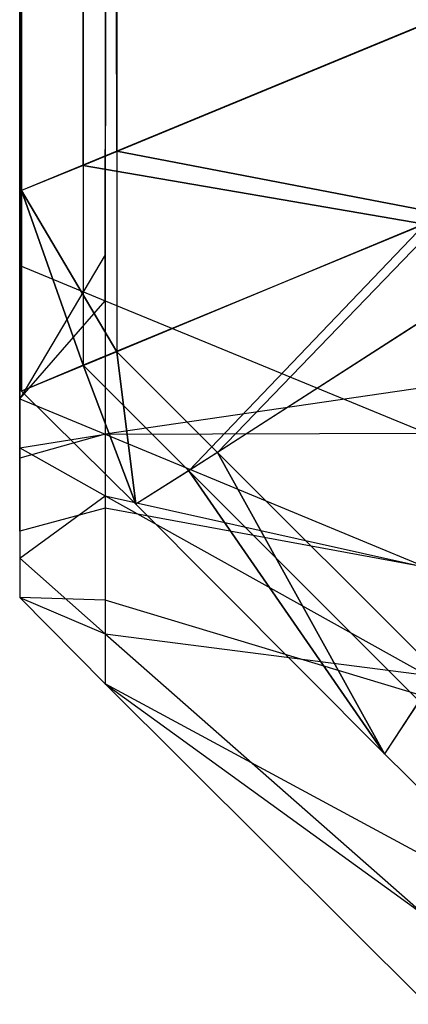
# Model space of a CAD drawing. Extents: x 0 to 0.418, y -0.27 to 0.
# Tile 1 of 129: x 0 to 0.000405, y -0.269923 to -0.268897. Entities that reach past the tile are written whole.
import ezdxf

# ---------------------------------------------------------------- set-up
doc = ezdxf.new("R2010")
doc.units = 0
for name, color, linetype in [('L18_KORPUS1_3___REPLACEMTFOREMP', 7, 'CONTINUOUS'), ('L20_KORPUS1_1___REPLACEMTFOREMP', 7, 'CONTINUOUS'), ('L21_KORPUS1_0___REPLACEMTFOREMP', 7, 'CONTINUOUS')]:
    doc.layers.add(name, color=color, linetype=linetype)

msp = doc.modelspace()

# ---------------------------------------------------------------- linework, layer by layer
at = {"layer": 'L18_KORPUS1_3___REPLACEMTFOREMP', "color": 8}
for points, invisible_edges in [([(0.000424, -0.002272, 1.508799), (0.000089, -0.26919, 1.508465), (0.000424, -0.269328, 1.508799), (0.000424, -0.002272, 1.508799)], 13), ([(0.000089, -0.26919, 1.508465), (0.000424, -0.002272, 1.508799), (0.000089, -0.00241, 1.508465), (0.000089, -0.26919, 1.508465)], 14), ([(0.000089, -0.269142, 0.006783), (0.000424, -0.002326, 0.006448), (0.000424, -0.26928, 0.006448), (0.000089, -0.269142, 0.006783)], 13), ([(0.000424, -0.002326, 0.006448), (0.000089, -0.269142, 0.006783), (0.000089, -0.002464, 0.006783), (0.000424, -0.002326, 0.006448)], 14), ([(0.000089, -0.00241, 1.508465), (0, -0.269153, 1.508375), (0.000089, -0.26919, 1.508465), (0.000089, -0.00241, 1.508465)], 13), ([(0, -0.269153, 1.508375), (0.000089, -0.00241, 1.508465), (0, -0.002447, 1.508375), (0, -0.269153, 1.508375)], 14), ([(0, -0.269153, 1.508375), (0, -0.002447, 1.508253), (0, -0.269153, 1.508253), (0, -0.269153, 1.508375)], 13), ([(0, -0.002447, 1.508253), (0, -0.269153, 1.508375), (0, -0.002447, 1.508375), (0, -0.002447, 1.508253)], 14), ([(0, -0.269105, 0.006994), (0, -0.269153, 1.508253), (0, -0.002447, 1.508253), (0, -0.269105, 0.006994)], 13), ([(0, -0.269105, 0.006994), (0, -0.002447, 1.508253), (0, -0.002501, 0.006994), (0, -0.269105, 0.006994)], 10), ([(0, -0.269105, 0.006872), (0.000089, -0.002464, 0.006783), (0.000089, -0.269142, 0.006783), (0, -0.269105, 0.006872)], 13), ([(0.000089, -0.002464, 0.006783), (0, -0.269105, 0.006872), (0, -0.002501, 0.006872), (0.000089, -0.002464, 0.006783)], 14), ([(0, -0.269105, 0.006994), (0, -0.002501, 0.006872), (0, -0.269105, 0.006872), (0, -0.269105, 0.006994)], 13), ([(0, -0.002501, 0.006872), (0, -0.269105, 0.006994), (0, -0.002501, 0.006994), (0, -0.002501, 0.006872)], 14), ([(0, -0.269242, 0.006994), (0, -0.269105, 0.006872), (0, -0.269292, 0.006872), (0, -0.269242, 0.006994)], 13), ([(0, -0.269105, 0.006872), (0, -0.269242, 0.006994), (0, -0.269105, 0.006994), (0, -0.269105, 0.006872)], 14), ([(0.000089, -0.269142, 0.006783), (0, -0.269292, 0.006872), (0, -0.269105, 0.006872), (0.000089, -0.269142, 0.006783)], 14), ([(0, -0.269242, 0.006994), (0, -0.269242, 1.508253), (0, -0.269105, 0.006994), (0, -0.269242, 0.006994)], 13), ([(0, -0.269105, 0.006994), (0, -0.269242, 1.508253), (0, -0.269153, 1.508253), (0, -0.269105, 0.006994)], 10), ([(0, -0.269292, 0.006872), (0.000089, -0.269142, 0.006783), (0.000089, -0.269329, 0.006783), (0, -0.269292, 0.006872)], 13), ([(0.000424, -0.26928, 0.006448), (0.000089, -0.269329, 0.006783), (0.000089, -0.269142, 0.006783), (0.000424, -0.26928, 0.006448)], 14), ([(0, -0.269292, 1.508375), (0.000089, -0.26919, 1.508465), (0, -0.269153, 1.508375), (0, -0.269292, 1.508375)], 14), ([(0, -0.269153, 1.508375), (0, -0.269242, 1.508253), (0, -0.269292, 1.508375), (0, -0.269153, 1.508375)], 13), ([(0, -0.269242, 1.508253), (0, -0.269153, 1.508375), (0, -0.269153, 1.508253), (0, -0.269242, 1.508253)], 14), ([(0.000089, -0.26919, 1.508465), (0, -0.269292, 1.508375), (0.000089, -0.269329, 1.508465), (0.000089, -0.26919, 1.508465)], 13), ([(0.000089, -0.269329, 1.508465), (0.000424, -0.269328, 1.508799), (0.000089, -0.26919, 1.508465), (0.000089, -0.269329, 1.508465)], 14), ([(0, -0.269292, 0.006872), (0, -0.269282, 0.007034), (0, -0.269242, 0.006994), (0, -0.269292, 0.006872)], 14), ([(0, -0.269275, 1.50822), (0, -0.269292, 1.508375), (0, -0.269242, 1.508253), (0, -0.269275, 1.50822)], 14), ([(0, -0.269282, 0.007034), (0, -0.269275, 1.50822), (0, -0.269242, 0.006994), (0, -0.269282, 0.007034)], 13), ([(0, -0.269242, 0.006994), (0, -0.269275, 1.50822), (0, -0.269242, 1.508253), (0, -0.269242, 0.006994)], 10), ([(0, -0.269351, 1.508145), (0, -0.269343, 1.508324), (0, -0.269275, 1.50822), (0, -0.269351, 1.508145)], 14), ([(0, -0.269292, 1.508375), (0, -0.269275, 1.50822), (0, -0.269343, 1.508324), (0, -0.269292, 1.508375)], 13), ([(0, -0.269332, 0.007084), (0, -0.269351, 1.508145), (0, -0.269275, 1.50822), (0, -0.269332, 0.007084)], 13), ([(0, -0.269332, 0.007084), (0, -0.269275, 1.50822), (0, -0.269282, 0.007034), (0, -0.269332, 0.007084)], 10), ([(0, -0.269354, 0.006934), (0, -0.269332, 0.007084), (0, -0.269282, 0.007034), (0, -0.269354, 0.006934)], 14), ([(0, -0.269282, 0.007034), (0, -0.269292, 0.006872), (0, -0.269354, 0.006934), (0, -0.269282, 0.007034)], 13), ([(0.000089, -0.269329, 0.006783), (0.000424, -0.26928, 0.006448), (0.000424, -0.269468, 0.006448), (0.000089, -0.269329, 0.006783)], 13), ([(0.000089, -0.269329, 0.006783), (0, -0.269354, 0.006934), (0, -0.269292, 0.006872), (0.000089, -0.269329, 0.006783)], 14), ([(0, -0.269343, 1.508324), (0.000089, -0.269329, 1.508465), (0, -0.269292, 1.508375), (0, -0.269343, 1.508324)], 14), ([(0, -0.269354, 0.006934), (0.000089, -0.269329, 0.006783), (0.000089, -0.269406, 0.00686), (0, -0.269354, 0.006934)], 13), ([(0.000089, -0.269329, 1.508465), (0, -0.269343, 1.508324), (0.000089, -0.269393, 1.5084), (0.000089, -0.269329, 1.508465)], 13), ([(0, -0.269332, 0.007084), (0, -0.269354, 0.006934), (0, -0.26943, 0.00701), (0, -0.269332, 0.007084)], 13), ([(0, -0.26943, 0.00701), (0, -0.269378, 0.00713), (0, -0.269332, 0.007084), (0, -0.26943, 0.00701)], 14), ([(0, -0.269378, 0.007314), (0, -0.269332, 0.007084), (0, -0.269378, 0.00713), (0, -0.269378, 0.007314)], 13), ([(0, -0.269332, 0.007084), (0, -0.269378, 0.007314), (0, -0.269378, 1.507949), (0, -0.269332, 0.007084)], 10), ([(0, -0.269332, 0.007084), (0, -0.269378, 1.507949), (0, -0.269378, 1.508117), (0, -0.269332, 0.007084)], 13), ([(0, -0.269332, 0.007084), (0, -0.269378, 1.508117), (0, -0.269351, 1.508145), (0, -0.269332, 0.007084)], 10), ([(0.000424, -0.269328, 1.508799), (0.000089, -0.269329, 1.508465), (0.000424, -0.269468, 1.508799), (0.000424, -0.269328, 1.508799)], 13), ([(0.000424, -0.269468, 0.006448), (0.000089, -0.269406, 0.00686), (0.000089, -0.269329, 0.006783), (0.000424, -0.269468, 0.006448)], 14), ([(0.000089, -0.269393, 1.5084), (0.000424, -0.269468, 1.508799), (0.000089, -0.269329, 1.508465), (0.000089, -0.269393, 1.5084)], 14), ([(0, -0.269343, 1.508324), (0, -0.269351, 1.508145), (0, -0.269458, 1.508209), (0, -0.269343, 1.508324)], 13), ([(0, -0.269458, 1.508209), (0.000089, -0.269393, 1.5084), (0, -0.269343, 1.508324), (0, -0.269458, 1.508209)], 14), ([(0, -0.269378, 1.508117), (0, -0.269458, 1.508209), (0, -0.269351, 1.508145), (0, -0.269378, 1.508117)], 14), ([(0.000089, -0.269406, 0.00686), (0, -0.26943, 0.00701), (0, -0.269354, 0.006934), (0.000089, -0.269406, 0.00686)], 14), ([(0, -0.269458, 1.508209), (0, -0.269378, 1.508117), (0, -0.269499, 1.508168), (0, -0.269458, 1.508209)], 13), ([(0, -0.269499, 1.507949), (0, -0.269378, 0.007314), (0, -0.269499, 0.007314), (0, -0.269499, 1.507949)], 13), ([(0, -0.269378, 0.007314), (0, -0.269499, 1.507949), (0, -0.269378, 1.507949), (0, -0.269378, 0.007314)], 14), ([(0, -0.269499, 1.508168), (0, -0.269378, 1.507949), (0, -0.269499, 1.507949), (0, -0.269499, 1.508168)], 13), ([(0, -0.269378, 1.507949), (0, -0.269499, 1.508168), (0, -0.269378, 1.508117), (0, -0.269378, 1.507949)], 14), ([(0, -0.269378, 0.00713), (0, -0.26943, 0.00701), (0, -0.269499, 0.007079), (0, -0.269378, 0.00713)], 13), ([(0, -0.269499, 0.007314), (0, -0.269378, 0.00713), (0, -0.269499, 0.007079), (0, -0.269499, 0.007314)], 13), ([(0, -0.269378, 0.00713), (0, -0.269499, 0.007314), (0, -0.269378, 0.007314), (0, -0.269378, 0.00713)], 14), ([(0.000089, -0.269393, 1.5084), (0, -0.269458, 1.508209), (0.000089, -0.269537, 1.508257), (0.000089, -0.269393, 1.5084)], 13), ([(0.000089, -0.269537, 1.508257), (0.000424, -0.26958, 1.508687), (0.000089, -0.269393, 1.5084), (0.000089, -0.269537, 1.508257)], 14), ([(0.000424, -0.269468, 1.508799), (0.000089, -0.269393, 1.5084), (0.000424, -0.26958, 1.508687), (0.000424, -0.269468, 1.508799)], 13), ([(0, -0.26943, 0.00701), (0.000089, -0.269406, 0.00686), (0.000089, -0.269502, 0.006955), (0, -0.26943, 0.00701)], 13), ([(0.000424, -0.269603, 0.006583), (0.000089, -0.269502, 0.006955), (0.000089, -0.269406, 0.00686), (0.000424, -0.269603, 0.006583)], 14), ([(0.000089, -0.269406, 0.00686), (0.000424, -0.269468, 0.006448), (0.000424, -0.269603, 0.006583), (0.000089, -0.269406, 0.00686)], 13), ([(0.000089, -0.269502, 0.006955), (0, -0.269499, 0.007079), (0, -0.26943, 0.00701), (0.000089, -0.269502, 0.006955)], 14), ([(0, -0.269499, 1.508168), (0.000089, -0.269537, 1.508257), (0, -0.269458, 1.508209), (0, -0.269499, 1.508168)], 14), ([(0.000089, -0.269537, 1.508257), (0, -0.269499, 1.508168), (0.000089, -0.269589, 1.508205), (0.000089, -0.269537, 1.508257)], 13), ([(0, -0.269499, 0.007079), (0.000089, -0.269502, 0.006955), (0.000089, -0.269589, 0.007042), (0, -0.269499, 0.007079)], 13), ([(0.000089, -0.269589, 1.508205), (0, -0.269499, 1.507949), (0.000089, -0.269589, 1.507986), (0.000089, -0.269589, 1.508205)], 13), ([(0, -0.269499, 1.507949), (0.000089, -0.269589, 1.508205), (0, -0.269499, 1.508168), (0, -0.269499, 1.507949)], 14), ([(0.000089, -0.269589, 1.507986), (0, -0.269499, 0.007314), (0.000089, -0.269589, 0.007277), (0.000089, -0.269589, 1.507986)], 13), ([(0, -0.269499, 0.007314), (0.000089, -0.269589, 1.507986), (0, -0.269499, 1.507949), (0, -0.269499, 0.007314)], 14), ([(0.000089, -0.269589, 0.007277), (0, -0.269499, 0.007079), (0.000089, -0.269589, 0.007042), (0.000089, -0.269589, 0.007277)], 13), ([(0, -0.269499, 0.007079), (0.000089, -0.269589, 0.007277), (0, -0.269499, 0.007314), (0, -0.269499, 0.007079)], 14), ([(0.000089, -0.269502, 0.006955), (0.000424, -0.269603, 0.006583), (0.000424, -0.26977, 0.006751), (0.000089, -0.269502, 0.006955)], 13), ([(0.000424, -0.26977, 0.006751), (0.000089, -0.269589, 0.007042), (0.000089, -0.269502, 0.006955), (0.000424, -0.26977, 0.006751)], 14), ([(0.000424, -0.26958, 1.508687), (0.000089, -0.269537, 1.508257), (0.000424, -0.269832, 1.508435), (0.000424, -0.26958, 1.508687)], 13), ([(0.000089, -0.269589, 1.508205), (0.000424, -0.269832, 1.508435), (0.000089, -0.269537, 1.508257), (0.000089, -0.269589, 1.508205)], 14), ([(0.000424, -0.269832, 1.508435), (0.000089, -0.269589, 1.508205), (0.000424, -0.269923, 1.508343), (0.000424, -0.269832, 1.508435)], 13), ([(0.000089, -0.269589, 0.007042), (0.000424, -0.26977, 0.006751), (0.000424, -0.269923, 0.006904), (0.000089, -0.269589, 0.007042)], 13), ([(0.000424, -0.269923, 0.007139), (0.000089, -0.269589, 0.007042), (0.000424, -0.269923, 0.006904), (0.000424, -0.269923, 0.007139)], 13), ([(0.000089, -0.269589, 0.007042), (0.000424, -0.269923, 0.007139), (0.000089, -0.269589, 0.007277), (0.000089, -0.269589, 0.007042)], 14), ([(0.000424, -0.269923, 1.508124), (0.000089, -0.269589, 0.007277), (0.000424, -0.269923, 0.007139), (0.000424, -0.269923, 1.508124)], 13), ([(0.000089, -0.269589, 0.007277), (0.000424, -0.269923, 1.508124), (0.000089, -0.269589, 1.507986), (0.000089, -0.269589, 0.007277)], 14), ([(0.000424, -0.269923, 1.508124), (0.000089, -0.269589, 1.508205), (0.000089, -0.269589, 1.507986), (0.000424, -0.269923, 1.508124)], 13), ([(0.000089, -0.269589, 1.508205), (0.000424, -0.269923, 1.508124), (0.000424, -0.269923, 1.508343), (0.000089, -0.269589, 1.508205)], 14)]:
    msp.add_3dface(points, dxfattribs=dict(at, invisible_edges=invisible_edges))
at = {"layer": 'L20_KORPUS1_1___REPLACEMTFOREMP', "color": 8}
for points, invisible_edges in [([(0.000002, -0.000686, 0.007022), (0.000002, -0.269075, 0.000566), (0.000002, -0.269075, 0.007022), (0.000002, -0.000686, 0.007022)], 13), ([(0.000002, -0.269075, 0.000566), (0.000002, -0.000686, 0.007022), (0.000002, -0.000686, 0.000566), (0.000002, -0.269075, 0.000566)], 14), ([(0.000002, -0.000686, 0.007194), (0.000002, -0.269075, 0.007022), (0.000002, -0.269075, 0.007194), (0.000002, -0.000686, 0.007194)], 13), ([(0.000002, -0.269075, 0.007022), (0.000002, -0.000686, 0.007194), (0.000002, -0.000686, 0.007022), (0.000002, -0.269075, 0.007022)], 14), ([(0.000101, -0.269034, 0.007293), (0.000002, -0.000686, 0.007194), (0.000002, -0.269075, 0.007194), (0.000101, -0.269034, 0.007293)], 13), ([(0.000002, -0.000686, 0.007194), (0.000101, -0.269034, 0.007293), (0.000101, -0.000727, 0.007293), (0.000002, -0.000686, 0.007194)], 14), ([(0.000002, -0.000686, 0.000566), (0.000002, -0.269075, 0.0005), (0.000002, -0.269075, 0.000566), (0.000002, -0.000686, 0.000566)], 13), ([(0.000002, -0.269075, 0.0005), (0.000002, -0.000686, 0.000566), (0.000002, -0.000686, 0.0005), (0.000002, -0.269075, 0.0005)], 14), ([(0.000002, -0.000686, 0.0005), (0.000066, -0.269049, 0.000436), (0.000002, -0.269075, 0.0005), (0.000002, -0.000686, 0.0005)], 13), ([(0.000066, -0.269049, 0.000436), (0.000002, -0.000686, 0.0005), (0.000066, -0.000712, 0.000436), (0.000066, -0.269049, 0.000436)], 14), ([(0.000066, -0.000712, 0.000436), (0.000422, -0.268902, 0.00008), (0.000066, -0.269049, 0.000436), (0.000066, -0.000712, 0.000436)], 13), ([(0.000422, -0.268902, 0.00008), (0.000066, -0.000712, 0.000436), (0.000422, -0.00086, 0.00008), (0.000422, -0.268902, 0.00008)], 14), ([(0.000445, -0.268892, 0.007637), (0.000101, -0.000727, 0.007293), (0.000101, -0.269034, 0.007293), (0.000445, -0.268892, 0.007637)], 13), ([(0.000101, -0.269034, 0.007293), (0.000445, -0.2691, 0.007637), (0.000445, -0.268892, 0.007637), (0.000101, -0.269034, 0.007293)], 14), ([(0.000422, -0.26911, 0.00008), (0.000066, -0.269049, 0.000436), (0.000422, -0.268902, 0.00008), (0.000422, -0.26911, 0.00008)], 14), ([(0.000002, -0.269075, 0.007194), (0.000101, -0.269243, 0.007293), (0.000101, -0.269034, 0.007293), (0.000002, -0.269075, 0.007194)], 14), ([(0.000445, -0.2691, 0.007637), (0.000101, -0.269034, 0.007293), (0.000101, -0.269243, 0.007293), (0.000445, -0.2691, 0.007637)], 13), ([(0.000066, -0.269257, 0.000436), (0.000002, -0.269075, 0.0005), (0.000066, -0.269049, 0.000436), (0.000066, -0.269257, 0.000436)], 14), ([(0.000066, -0.269049, 0.000436), (0.000422, -0.26911, 0.00008), (0.000066, -0.269257, 0.000436), (0.000066, -0.269049, 0.000436)], 13), ([(0.000002, -0.269075, 0.007022), (0.000002, -0.269284, 0.000566), (0.000002, -0.269284, 0.007022), (0.000002, -0.269075, 0.007022)], 13), ([(0.000002, -0.269284, 0.000566), (0.000002, -0.269075, 0.007022), (0.000002, -0.269075, 0.000566), (0.000002, -0.269284, 0.000566)], 14), ([(0.000002, -0.269075, 0.007194), (0.000002, -0.269284, 0.007022), (0.000002, -0.269284, 0.007194), (0.000002, -0.269075, 0.007194)], 13), ([(0.000002, -0.269284, 0.007022), (0.000002, -0.269075, 0.007194), (0.000002, -0.269075, 0.007022), (0.000002, -0.269284, 0.007022)], 14), ([(0.000101, -0.269243, 0.007293), (0.000002, -0.269075, 0.007194), (0.000002, -0.269284, 0.007194), (0.000101, -0.269243, 0.007293)], 13), ([(0.000002, -0.269075, 0.0005), (0.000066, -0.269257, 0.000436), (0.000002, -0.269284, 0.0005), (0.000002, -0.269075, 0.0005)], 13), ([(0.000002, -0.269075, 0.000566), (0.000002, -0.269284, 0.0005), (0.000002, -0.269284, 0.000566), (0.000002, -0.269075, 0.000566)], 13), ([(0.000002, -0.269284, 0.0005), (0.000002, -0.269075, 0.000566), (0.000002, -0.269075, 0.0005), (0.000002, -0.269284, 0.0005)], 14), ([(0.000206, -0.269348, 0.007293), (0.000445, -0.2691, 0.007637), (0.000101, -0.269243, 0.007293), (0.000206, -0.269348, 0.007293)], 13), ([(0.000445, -0.2691, 0.007637), (0.000206, -0.269348, 0.007293), (0.000502, -0.269157, 0.007637), (0.000445, -0.2691, 0.007637)], 14), ([(0.000422, -0.26911, 0.00008), (0.000176, -0.269367, 0.000436), (0.000066, -0.269257, 0.000436), (0.000422, -0.26911, 0.00008)], 13), ([(0.000176, -0.269367, 0.000436), (0.000422, -0.26911, 0.00008), (0.000483, -0.26917, 0.00008), (0.000176, -0.269367, 0.000436)], 14), ([(0.000435, -0.269577, 0.007293), (0.000502, -0.269157, 0.007637), (0.000206, -0.269348, 0.007293), (0.000435, -0.269577, 0.007293)], 13), ([(0.000483, -0.26917, 0.00008), (0.000416, -0.269607, 0.000436), (0.000176, -0.269367, 0.000436), (0.000483, -0.26917, 0.00008)], 13), ([(0.000121, -0.269402, 0.007194), (0.000101, -0.269243, 0.007293), (0.000002, -0.269284, 0.007194), (0.000121, -0.269402, 0.007194)], 13), ([(0.000101, -0.269243, 0.007293), (0.000121, -0.269402, 0.007194), (0.000206, -0.269348, 0.007293), (0.000101, -0.269243, 0.007293)], 14), ([(0.000066, -0.269257, 0.000436), (0.000121, -0.269402, 0.0005), (0.000002, -0.269284, 0.0005), (0.000066, -0.269257, 0.000436)], 13), ([(0.000121, -0.269402, 0.0005), (0.000066, -0.269257, 0.000436), (0.000176, -0.269367, 0.000436), (0.000121, -0.269402, 0.0005)], 14), ([(0.000002, -0.269284, 0.007022), (0.000121, -0.269402, 0.000566), (0.000121, -0.269402, 0.007022), (0.000002, -0.269284, 0.007022)], 13), ([(0.000121, -0.269402, 0.000566), (0.000002, -0.269284, 0.007022), (0.000002, -0.269284, 0.000566), (0.000121, -0.269402, 0.000566)], 14), ([(0.000002, -0.269284, 0.007194), (0.000121, -0.269402, 0.007022), (0.000121, -0.269402, 0.007194), (0.000002, -0.269284, 0.007194)], 13), ([(0.000121, -0.269402, 0.007022), (0.000002, -0.269284, 0.007194), (0.000002, -0.269284, 0.007022), (0.000121, -0.269402, 0.007022)], 14), ([(0.000002, -0.269284, 0.000566), (0.000121, -0.269402, 0.0005), (0.000121, -0.269402, 0.000566), (0.000002, -0.269284, 0.000566)], 13), ([(0.000121, -0.269402, 0.0005), (0.000002, -0.269284, 0.000566), (0.000002, -0.269284, 0.0005), (0.000121, -0.269402, 0.0005)], 14), ([(0.00038, -0.269662, 0.007194), (0.000206, -0.269348, 0.007293), (0.000121, -0.269402, 0.007194), (0.00038, -0.269662, 0.007194)], 13), ([(0.000206, -0.269348, 0.007293), (0.00038, -0.269662, 0.007194), (0.000435, -0.269577, 0.007293), (0.000206, -0.269348, 0.007293)], 14), ([(0.000176, -0.269367, 0.000436), (0.00038, -0.269662, 0.0005), (0.000121, -0.269402, 0.0005), (0.000176, -0.269367, 0.000436)], 13), ([(0.00038, -0.269662, 0.0005), (0.000176, -0.269367, 0.000436), (0.000416, -0.269607, 0.000436), (0.00038, -0.269662, 0.0005)], 14), ([(0.00038, -0.269662, 0.000566), (0.000121, -0.269402, 0.0005), (0.00038, -0.269662, 0.0005), (0.00038, -0.269662, 0.000566)], 13), ([(0.000121, -0.269402, 0.0005), (0.00038, -0.269662, 0.000566), (0.000121, -0.269402, 0.000566), (0.000121, -0.269402, 0.0005)], 14), ([(0.00038, -0.269662, 0.007194), (0.000121, -0.269402, 0.007022), (0.00038, -0.269662, 0.007022), (0.00038, -0.269662, 0.007194)], 13), ([(0.000121, -0.269402, 0.007022), (0.00038, -0.269662, 0.007194), (0.000121, -0.269402, 0.007194), (0.000121, -0.269402, 0.007022)], 14), ([(0.00038, -0.269662, 0.007022), (0.000121, -0.269402, 0.000566), (0.00038, -0.269662, 0.000566), (0.00038, -0.269662, 0.007022)], 13), ([(0.000121, -0.269402, 0.000566), (0.00038, -0.269662, 0.007022), (0.000121, -0.269402, 0.007022), (0.000121, -0.269402, 0.000566)], 14), ([(0.000502, -0.269783, 0.007194), (0.000435, -0.269577, 0.007293), (0.00038, -0.269662, 0.007194), (0.000502, -0.269783, 0.007194)], 13), ([(0.000416, -0.269607, 0.000436), (0.000502, -0.269783, 0.0005), (0.00038, -0.269662, 0.0005), (0.000416, -0.269607, 0.000436)], 13), ([(0.000502, -0.269783, 0.007022), (0.00038, -0.269662, 0.000566), (0.000502, -0.269783, 0.000566), (0.000502, -0.269783, 0.007022)], 13), ([(0.00038, -0.269662, 0.000566), (0.000502, -0.269783, 0.007022), (0.00038, -0.269662, 0.007022), (0.00038, -0.269662, 0.000566)], 14), ([(0.000502, -0.269783, 0.007194), (0.00038, -0.269662, 0.007022), (0.000502, -0.269783, 0.007022), (0.000502, -0.269783, 0.007194)], 13), ([(0.00038, -0.269662, 0.007022), (0.000502, -0.269783, 0.007194), (0.00038, -0.269662, 0.007194), (0.00038, -0.269662, 0.007022)], 14), ([(0.000502, -0.269783, 0.000566), (0.00038, -0.269662, 0.0005), (0.000502, -0.269783, 0.0005), (0.000502, -0.269783, 0.000566)], 13), ([(0.00038, -0.269662, 0.0005), (0.000502, -0.269783, 0.000566), (0.00038, -0.269662, 0.000566), (0.00038, -0.269662, 0.0005)], 14)]:
    msp.add_3dface(points, dxfattribs=dict(at, invisible_edges=invisible_edges))
at = {"layer": 'L21_KORPUS1_0___REPLACEMTFOREMP', "color": 8}
for points, invisible_edges in [([(0.000002, -0.000686, 1.515434), (0.000002, -0.269075, 1.508978), (0.000002, -0.269075, 1.515434), (0.000002, -0.000686, 1.515434)], 13), ([(0.000002, -0.269075, 1.508978), (0.000002, -0.000686, 1.515434), (0.000002, -0.000686, 1.508978), (0.000002, -0.269075, 1.508978)], 14), ([(0.000002, -0.000686, 1.508978), (0.000002, -0.269075, 1.508806), (0.000002, -0.269075, 1.508978), (0.000002, -0.000686, 1.508978)], 13), ([(0.000002, -0.269075, 1.508806), (0.000002, -0.000686, 1.508978), (0.000002, -0.000686, 1.508806), (0.000002, -0.269075, 1.508806)], 14), ([(0.000002, -0.000686, 1.508806), (0.000101, -0.269034, 1.508707), (0.000002, -0.269075, 1.508806), (0.000002, -0.000686, 1.508806)], 13), ([(0.000101, -0.269034, 1.508707), (0.000002, -0.000686, 1.508806), (0.000101, -0.000727, 1.508707), (0.000101, -0.269034, 1.508707)], 14), ([(0.000002, -0.000686, 1.5155), (0.000002, -0.269075, 1.515434), (0.000002, -0.269075, 1.5155), (0.000002, -0.000686, 1.5155)], 13), ([(0.000002, -0.269075, 1.515434), (0.000002, -0.000686, 1.5155), (0.000002, -0.000686, 1.515434), (0.000002, -0.269075, 1.515434)], 14), ([(0.000066, -0.269049, 1.515564), (0.000002, -0.000686, 1.5155), (0.000002, -0.269075, 1.5155), (0.000066, -0.269049, 1.515564)], 13), ([(0.000002, -0.000686, 1.5155), (0.000066, -0.269049, 1.515564), (0.000066, -0.000712, 1.515564), (0.000002, -0.000686, 1.5155)], 14), ([(0.000422, -0.268902, 1.51592), (0.000066, -0.000712, 1.515564), (0.000066, -0.269049, 1.515564), (0.000422, -0.268902, 1.51592)], 13), ([(0.000066, -0.000712, 1.515564), (0.000422, -0.268902, 1.51592), (0.000422, -0.00086, 1.51592), (0.000066, -0.000712, 1.515564)], 14), ([(0.000101, -0.000727, 1.508707), (0.000445, -0.268892, 1.508363), (0.000101, -0.269034, 1.508707), (0.000101, -0.000727, 1.508707)], 13), ([(0.000445, -0.2691, 1.508363), (0.000101, -0.269034, 1.508707), (0.000445, -0.268892, 1.508363), (0.000445, -0.2691, 1.508363)], 14), ([(0.000066, -0.269049, 1.515564), (0.000422, -0.26911, 1.51592), (0.000422, -0.268902, 1.51592), (0.000066, -0.269049, 1.515564)], 14), ([(0.000101, -0.269243, 1.508707), (0.000002, -0.269075, 1.508806), (0.000101, -0.269034, 1.508707), (0.000101, -0.269243, 1.508707)], 14), ([(0.000101, -0.269034, 1.508707), (0.000445, -0.2691, 1.508363), (0.000101, -0.269243, 1.508707), (0.000101, -0.269034, 1.508707)], 13), ([(0.000002, -0.269075, 1.5155), (0.000066, -0.269257, 1.515564), (0.000066, -0.269049, 1.515564), (0.000002, -0.269075, 1.5155)], 14), ([(0.000422, -0.26911, 1.51592), (0.000066, -0.269049, 1.515564), (0.000066, -0.269257, 1.515564), (0.000422, -0.26911, 1.51592)], 13), ([(0.000002, -0.269075, 1.515434), (0.000002, -0.269284, 1.508978), (0.000002, -0.269284, 1.515434), (0.000002, -0.269075, 1.515434)], 13), ([(0.000002, -0.269284, 1.508978), (0.000002, -0.269075, 1.515434), (0.000002, -0.269075, 1.508978), (0.000002, -0.269284, 1.508978)], 14), ([(0.000002, -0.269075, 1.508978), (0.000002, -0.269284, 1.508806), (0.000002, -0.269284, 1.508978), (0.000002, -0.269075, 1.508978)], 13), ([(0.000002, -0.269284, 1.508806), (0.000002, -0.269075, 1.508978), (0.000002, -0.269075, 1.508806), (0.000002, -0.269284, 1.508806)], 14), ([(0.000002, -0.269075, 1.508806), (0.000101, -0.269243, 1.508707), (0.000002, -0.269284, 1.508806), (0.000002, -0.269075, 1.508806)], 13), ([(0.000066, -0.269257, 1.515564), (0.000002, -0.269075, 1.5155), (0.000002, -0.269284, 1.5155), (0.000066, -0.269257, 1.515564)], 13), ([(0.000002, -0.269075, 1.5155), (0.000002, -0.269284, 1.515434), (0.000002, -0.269284, 1.5155), (0.000002, -0.269075, 1.5155)], 13), ([(0.000002, -0.269284, 1.515434), (0.000002, -0.269075, 1.5155), (0.000002, -0.269075, 1.515434), (0.000002, -0.269284, 1.515434)], 14), ([(0.000445, -0.2691, 1.508363), (0.000206, -0.269348, 1.508707), (0.000101, -0.269243, 1.508707), (0.000445, -0.2691, 1.508363)], 13), ([(0.000206, -0.269348, 1.508707), (0.000445, -0.2691, 1.508363), (0.000502, -0.269157, 1.508363), (0.000206, -0.269348, 1.508707)], 14), ([(0.000176, -0.269367, 1.515564), (0.000422, -0.26911, 1.51592), (0.000066, -0.269257, 1.515564), (0.000176, -0.269367, 1.515564)], 13), ([(0.000422, -0.26911, 1.51592), (0.000176, -0.269367, 1.515564), (0.000483, -0.26917, 1.51592), (0.000422, -0.26911, 1.51592)], 14), ([(0.000502, -0.269157, 1.508363), (0.000435, -0.269577, 1.508707), (0.000206, -0.269348, 1.508707), (0.000502, -0.269157, 1.508363)], 13), ([(0.000416, -0.269607, 1.515564), (0.000483, -0.26917, 1.51592), (0.000176, -0.269367, 1.515564), (0.000416, -0.269607, 1.515564)], 13), ([(0.000101, -0.269243, 1.508707), (0.000121, -0.269402, 1.508806), (0.000002, -0.269284, 1.508806), (0.000101, -0.269243, 1.508707)], 13), ([(0.000121, -0.269402, 1.508806), (0.000101, -0.269243, 1.508707), (0.000206, -0.269348, 1.508707), (0.000121, -0.269402, 1.508806)], 14), ([(0.000121, -0.269402, 1.5155), (0.000066, -0.269257, 1.515564), (0.000002, -0.269284, 1.5155), (0.000121, -0.269402, 1.5155)], 13), ([(0.000066, -0.269257, 1.515564), (0.000121, -0.269402, 1.5155), (0.000176, -0.269367, 1.515564), (0.000066, -0.269257, 1.515564)], 14), ([(0.000002, -0.269284, 1.515434), (0.000121, -0.269402, 1.508978), (0.000121, -0.269402, 1.515434), (0.000002, -0.269284, 1.515434)], 13), ([(0.000121, -0.269402, 1.508978), (0.000002, -0.269284, 1.515434), (0.000002, -0.269284, 1.508978), (0.000121, -0.269402, 1.508978)], 14), ([(0.000002, -0.269284, 1.508978), (0.000121, -0.269402, 1.508806), (0.000121, -0.269402, 1.508978), (0.000002, -0.269284, 1.508978)], 13), ([(0.000121, -0.269402, 1.508806), (0.000002, -0.269284, 1.508978), (0.000002, -0.269284, 1.508806), (0.000121, -0.269402, 1.508806)], 14), ([(0.000002, -0.269284, 1.5155), (0.000121, -0.269402, 1.515434), (0.000121, -0.269402, 1.5155), (0.000002, -0.269284, 1.5155)], 13), ([(0.000121, -0.269402, 1.515434), (0.000002, -0.269284, 1.5155), (0.000002, -0.269284, 1.515434), (0.000121, -0.269402, 1.515434)], 14), ([(0.000206, -0.269348, 1.508707), (0.00038, -0.269662, 1.508806), (0.000121, -0.269402, 1.508806), (0.000206, -0.269348, 1.508707)], 13), ([(0.00038, -0.269662, 1.508806), (0.000206, -0.269348, 1.508707), (0.000435, -0.269577, 1.508707), (0.00038, -0.269662, 1.508806)], 14), ([(0.00038, -0.269662, 1.5155), (0.000176, -0.269367, 1.515564), (0.000121, -0.269402, 1.5155), (0.00038, -0.269662, 1.5155)], 13), ([(0.000176, -0.269367, 1.515564), (0.00038, -0.269662, 1.5155), (0.000416, -0.269607, 1.515564), (0.000176, -0.269367, 1.515564)], 14), ([(0.00038, -0.269662, 1.5155), (0.000121, -0.269402, 1.515434), (0.00038, -0.269662, 1.515434), (0.00038, -0.269662, 1.5155)], 13), ([(0.000121, -0.269402, 1.515434), (0.00038, -0.269662, 1.5155), (0.000121, -0.269402, 1.5155), (0.000121, -0.269402, 1.515434)], 14), ([(0.00038, -0.269662, 1.508978), (0.000121, -0.269402, 1.508806), (0.00038, -0.269662, 1.508806), (0.00038, -0.269662, 1.508978)], 13), ([(0.000121, -0.269402, 1.508806), (0.00038, -0.269662, 1.508978), (0.000121, -0.269402, 1.508978), (0.000121, -0.269402, 1.508806)], 14), ([(0.00038, -0.269662, 1.515434), (0.000121, -0.269402, 1.508978), (0.00038, -0.269662, 1.508978), (0.00038, -0.269662, 1.515434)], 13), ([(0.000121, -0.269402, 1.508978), (0.00038, -0.269662, 1.515434), (0.000121, -0.269402, 1.515434), (0.000121, -0.269402, 1.508978)], 14), ([(0.000435, -0.269577, 1.508707), (0.000502, -0.269783, 1.508806), (0.00038, -0.269662, 1.508806), (0.000435, -0.269577, 1.508707)], 13), ([(0.000502, -0.269783, 1.5155), (0.000416, -0.269607, 1.515564), (0.00038, -0.269662, 1.5155), (0.000502, -0.269783, 1.5155)], 13), ([(0.000502, -0.269783, 1.515434), (0.00038, -0.269662, 1.508978), (0.000502, -0.269783, 1.508978), (0.000502, -0.269783, 1.515434)], 13), ([(0.00038, -0.269662, 1.508978), (0.000502, -0.269783, 1.515434), (0.00038, -0.269662, 1.515434), (0.00038, -0.269662, 1.508978)], 14), ([(0.000502, -0.269783, 1.508978), (0.00038, -0.269662, 1.508806), (0.000502, -0.269783, 1.508806), (0.000502, -0.269783, 1.508978)], 13), ([(0.00038, -0.269662, 1.508806), (0.000502, -0.269783, 1.508978), (0.00038, -0.269662, 1.508978), (0.00038, -0.269662, 1.508806)], 14), ([(0.000502, -0.269783, 1.5155), (0.00038, -0.269662, 1.515434), (0.000502, -0.269783, 1.515434), (0.000502, -0.269783, 1.5155)], 13), ([(0.00038, -0.269662, 1.515434), (0.000502, -0.269783, 1.5155), (0.00038, -0.269662, 1.5155), (0.00038, -0.269662, 1.515434)], 14)]:
    msp.add_3dface(points, dxfattribs=dict(at, invisible_edges=invisible_edges))

doc.saveas('drawing.dxf')
